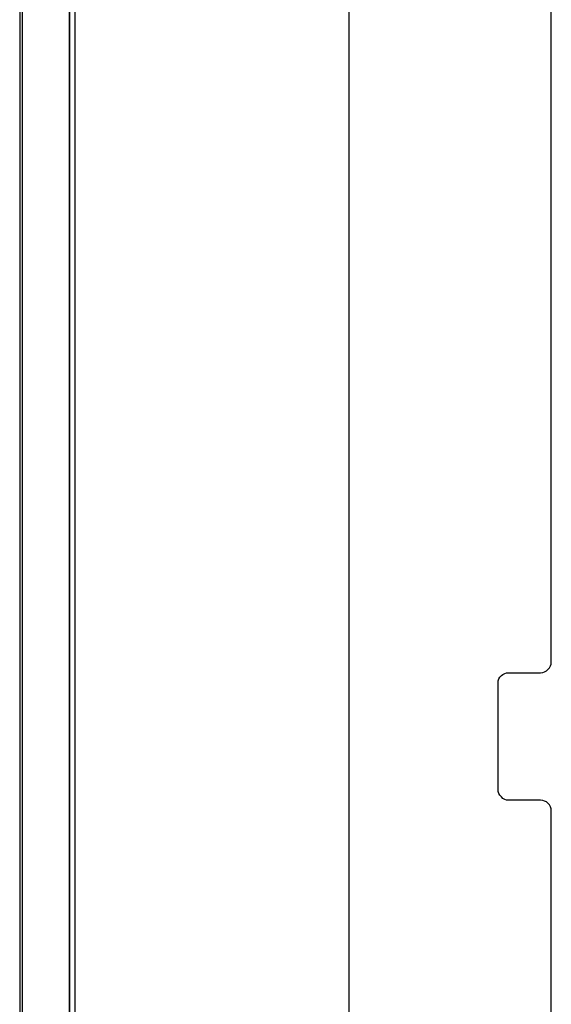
# Model space of a CAD drawing. Extents: x -635870 to -372006, y -44437 to 104716.
# Tile 43 of 246: x -620103 to -619603, y -32046 to -31121. Entities that reach past the tile are written whole.
import ezdxf

# ---------------------------------------------------------------- set-up
doc = ezdxf.new("R2010")
doc.units = 0
doc.header["$MEASUREMENT"] = 0
doc.layers.get('0').update_dxf_attribs({"color": 252})
for name, color, linetype in [('30', 7, 'Continuous'), ('5', 7, 'Continuous'), ('50', 7, 'Continuous')]:
    doc.layers.add(name, color=color, linetype=linetype)

# ---------------------------------------------------------------- blocks, each defined once
blk = doc.blocks.new('*U1009')
at = {"layer": '5', "color": 7}
for points in [[(9.279659, -3.4935), (8.454801, -4.058625), (7.629942, -4.7265), (6.856637, -5.394375), (6.134886, -6.113625), (5.413135, -6.832875), (4.742937, -7.6035), (4.072739, -8.4255), (3.505649, -9.2475), (2.938559, -10.120875), (2.474576, -10.99425), (2.010593, -11.919), (1.598164, -12.84375), (1.237288, -13.7685), (0.927966, -14.744625), (0.618644, -15.72075), (0.412429, -16.74825), (0.206215, -17.724375), (0.103107, -18.751875), (0.051554, -19.779375), (0, -20.806875), (0, -801.193125)], [(4.692335, -801.191648), (4.692335, -20.805704)], [(4.692335, -20.805704), (4.692335, -801.191648)]]:
    blk.add_lwpolyline(points, dxfattribs=at)
at = {"layer": '5', "color": 59}
blk.add_lwpolyline([(4.692335, -12.740183), (4.692335, -801.190946), (4.692335, -12.740183)], close=True, dxfattribs=at)
at = {"layer": '50', "color": 7}
for points in [[(9.732781, -3.618792), (8.962767, -4.132125), (8.192753, -4.645458), (7.422739, -5.261458), (6.704059, -5.877458), (6.036714, -6.544791), (5.369368, -7.212124), (4.753357, -7.930791), (4.137346, -8.70079), (3.624004, -9.47079), (3.110661, -10.24079), (2.597318, -11.113456), (2.186644, -11.934789), (1.77597, -12.807456), (1.41663, -13.731456), (1.108625, -14.655455), (0.851953, -15.579455), (0.646616, -16.554788), (0.441279, -17.530121), (0.338611, -18.556787), (0.235942, -19.53212), (0.235942, -20.558787), (0.235942, -801.133213)], [(5.203985, -20.552831), (5.203985, -801.136518)], [(30.977363, -83.887281), (30.977363, -84.554755), (30.977363, -397.907699)]]:
    blk.add_lwpolyline(points, dxfattribs=at)
blk = doc.blocks.new('*U1011')
at = {"layer": '30', "color": 7}
blk.add_lwpolyline([(50.0136, -235.501397), (50.0136, -208.508866), (49.991224, -208.283741), (49.924096, -208.103641), (49.834591, -207.92354), (49.700334, -207.765953), (49.566077, -207.65339), (49.387068, -207.56334), (49.208059, -207.518315), (49.006674, -207.495802), (46.008272, -207.495802), (45.806887, -207.47329), (45.627878, -207.405752), (45.448869, -207.315702), (45.314612, -207.180627), (45.180355, -207.023039), (45.090851, -206.865451), (45.023722, -206.662838), (45.001346, -206.460226), (45.001346, -196.442147), (45.023722, -196.262047), (45.090851, -196.081947), (45.180355, -195.901846), (45.314612, -195.766771), (45.448869, -195.654209), (45.627878, -195.564158), (45.806887, -195.519133), (46.008272, -195.496621), (49.006674, -195.496621), (49.208059, -195.474108), (49.387068, -195.406571), (49.566077, -195.316521), (49.700334, -195.181445), (49.834591, -195.04637), (49.924096, -194.86627), (49.991224, -194.68617), (50.0136, -194.483557), (50.0136, -126.518212)], dxfattribs=at)
blk.add_lwpolyline([(50.0136, -235.501397), (50.0136, -208.508866), (49.991224, -208.283741), (49.924096, -208.103641), (49.834591, -207.92354), (49.700334, -207.765953), (49.566077, -207.65339), (49.387068, -207.56334), (49.208059, -207.518315), (49.006674, -207.495802), (46.008272, -207.495802), (45.806887, -207.47329), (45.627878, -207.405752), (45.448869, -207.315702), (45.314612, -207.180627), (45.180355, -207.023039), (45.090851, -206.865451), (45.023722, -206.662838), (45.001346, -206.460226), (45.001346, -196.442147), (45.023722, -196.262047), (45.090851, -196.081947), (45.180355, -195.901846), (45.314612, -195.766771), (45.448869, -195.654209), (45.627878, -195.564158), (45.806887, -195.519133), (46.008272, -195.496621), (49.006674, -195.496621), (49.208059, -195.474108), (49.387068, -195.406571), (49.566077, -195.316521), (49.700334, -195.181445), (49.834591, -195.04637), (49.924096, -194.86627), (49.991224, -194.68617), (50.0136, -194.483557), (50.0136, -126.518212)], dxfattribs=at)

msp = doc.modelspace()

# ---------------------------------------------------------------- block references
at = {"xscale": 10, "yscale": 10, "zscale": 10}
for name in ['*U1009', '*U1011']:
    msp.add_blockref(name, (-620103.09, -29779.66), dxfattribs=at)

doc.saveas('drawing.dxf')
